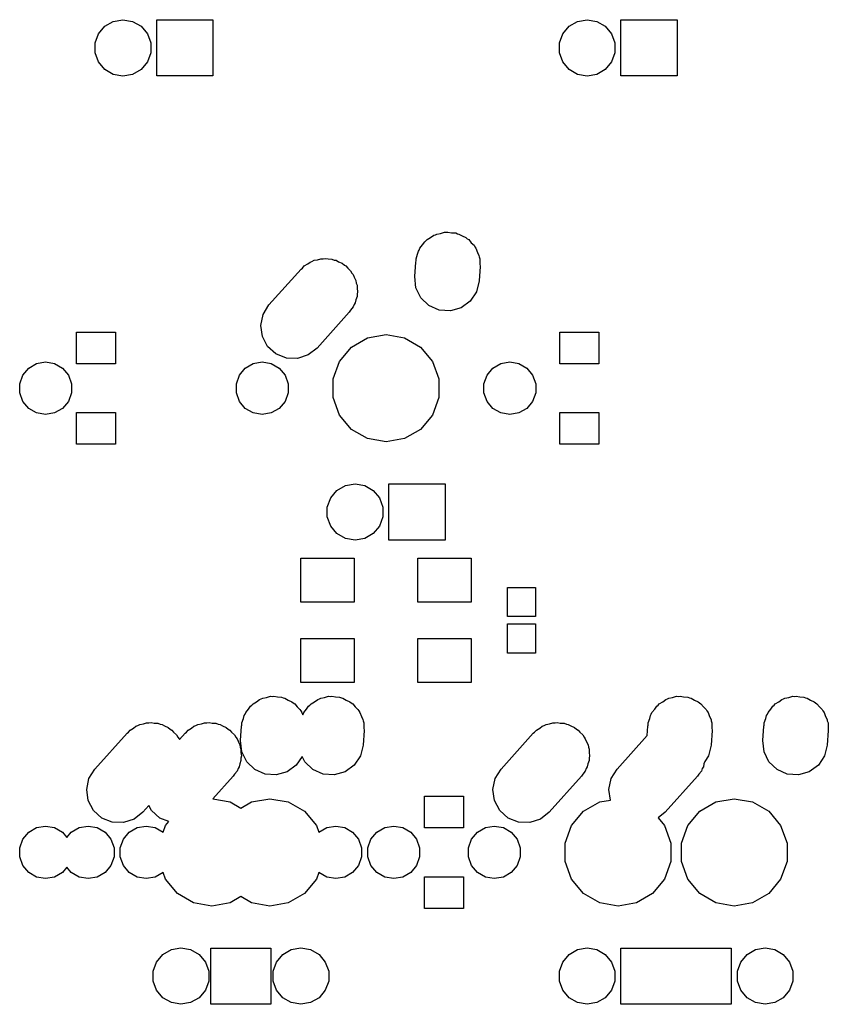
# Model space of a CAD drawing. Extents: x 50 to 349, y -142 to -48.
# Tile 18 of 22: x 256 to 290, y -140 to -99. Entities that reach past the tile are written whole.
import ezdxf

# ---------------------------------------------------------------- set-up
doc = ezdxf.new("R2010")
doc.units = 0
doc.header["$MEASUREMENT"] = 0
doc.layers.add('BLACK', color=7, linetype='CONTINUOUS')

msp = doc.modelspace()

# ---------------------------------------------------------------- linework, layer by layer
at = {"layer": 'Black'}
for p, q in [((259.924, -99.4438), (260.272, -99.2429)), ((260.272, -99.2429), (260.667, -99.1731)), ((260.667, -99.1731), (261.063, -99.2429)), ((261.063, -99.2429), (261.411, -99.4438)), ((262.055, -101.483), (262.055, -99.1775)), ((262.055, -99.1775), (264.36, -99.1775)), ((264.36, -99.1775), (264.36, -101.483)), ((278.974, -99.4438), (279.322, -99.2429)), ((279.322, -99.2429), (279.717, -99.1731)), ((279.717, -99.1731), (280.113, -99.2429)), ((280.113, -99.2429), (280.461, -99.4438)), ((281.105, -101.483), (281.105, -99.1775)), ((281.105, -99.1775), (283.41, -99.1775)), ((283.41, -99.1775), (283.41, -101.483)), ((259.528, -100.129), (259.666, -99.7515)), ((259.666, -99.7515), (259.924, -99.4438)), ((261.411, -99.4438), (261.669, -99.7515)), ((261.669, -99.7515), (261.807, -100.129)), ((278.578, -100.129), (278.716, -99.7515)), ((278.716, -99.7515), (278.974, -99.4438)), ((280.461, -99.4438), (280.719, -99.7515)), ((280.719, -99.7515), (280.857, -100.129)), ((259.528, -100.531), (259.528, -100.129)), ((261.807, -100.129), (261.807, -100.531)), ((278.578, -100.531), (278.578, -100.129)), ((280.857, -100.129), (280.857, -100.531)), ((259.666, -100.908), (259.528, -100.531)), ((261.807, -100.531), (261.669, -100.908)), ((278.716, -100.908), (278.578, -100.531)), ((280.857, -100.531), (280.719, -100.908)), ((259.924, -101.216), (259.666, -100.908)), ((261.669, -100.908), (261.411, -101.216)), ((278.974, -101.216), (278.716, -100.908)), ((280.719, -100.908), (280.461, -101.216)), ((260.272, -101.417), (259.924, -101.216)), ((260.667, -101.487), (260.272, -101.417)), ((261.063, -101.417), (260.667, -101.487)), ((261.411, -101.216), (261.063, -101.417)), ((279.322, -101.417), (278.974, -101.216)), ((279.717, -101.487), (279.322, -101.417)), ((280.113, -101.417), (279.717, -101.487)), ((280.461, -101.216), (280.113, -101.417)), ((264.36, -101.483), (262.055, -101.483)), ((283.41, -101.483), (281.105, -101.483)), ((273.699, -107.943), (273.863, -107.896)), ((273.863, -107.896), (273.938, -107.901)), ((273.938, -107.901), (274.002, -107.89)), ((274.002, -107.89), (274.151, -107.916)), ((272.966, -108.417), (273.049, -108.294)), ((273.049, -108.294), (273.101, -108.256)), ((273.101, -108.256), (273.148, -108.201)), ((273.148, -108.201), (273.29, -108.119)), ((273.29, -108.119), (273.421, -108.023)), ((273.421, -108.023), (273.489, -108.004)), ((273.489, -108.004), (273.548, -107.97)), ((273.548, -107.97), (273.699, -107.943)), ((274.151, -107.916), (274.322, -107.928)), ((274.322, -107.928), (274.391, -107.958)), ((274.391, -107.958), (274.457, -107.97)), ((274.457, -107.97), (274.591, -108.047)), ((274.591, -108.047), (274.743, -108.115)), ((274.743, -108.115), (274.795, -108.165)), ((274.795, -108.165), (274.857, -108.201)), ((274.857, -108.201), (274.963, -108.327)), ((272.761, -108.802), (272.792, -108.676)), ((272.792, -108.676), (272.824, -108.629)), ((272.824, -108.629), (272.851, -108.555)), ((272.851, -108.555), (272.966, -108.417)), ((274.963, -108.327), (275.074, -108.434)), ((275.074, -108.434), (275.104, -108.495)), ((275.104, -108.495), (275.154, -108.555)), ((275.154, -108.555), (275.216, -108.724)), ((268.344, -109.125), (268.423, -109.099)), ((268.423, -109.099), (268.508, -109.05)), ((268.508, -109.05), (268.648, -109.025)), ((268.648, -109.025), (268.782, -108.982)), ((268.782, -108.982), (268.878, -108.985)), ((268.878, -108.985), (268.962, -108.97)), ((268.962, -108.97), (269.086, -108.992)), ((269.086, -108.992), (269.242, -108.997)), ((269.242, -108.997), (269.34, -109.037)), ((269.34, -109.037), (269.417, -109.05)), ((269.417, -109.05), (269.517, -109.108)), ((269.517, -109.108), (269.669, -109.169)), ((272.681, -109.123), (272.693, -109.076)), ((272.693, -108.989), (272.761, -108.802)), ((272.693, -109.076), (272.693, -108.989)), ((275.216, -108.724), (275.276, -108.847)), ((275.276, -108.847), (275.283, -108.907)), ((275.283, -108.907), (275.312, -108.989)), ((275.312, -108.989), (275.312, -109.188)), ((266.66, -110.882), (267.982, -109.409)), ((267.982, -109.409), (268.036, -109.366)), ((268.036, -109.366), (268.108, -109.281)), ((268.108, -109.281), (268.248, -109.2)), ((268.248, -109.2), (268.344, -109.125)), ((269.669, -109.169), (269.752, -109.243)), ((269.752, -109.243), (269.817, -109.281)), ((269.817, -109.281), (269.889, -109.366)), ((269.889, -109.366), (270.011, -109.476)), ((270.011, -109.476), (270.064, -109.575)), ((272.64, -109.715), (272.681, -109.123)), ((275.325, -109.305), (275.284, -109.897)), ((275.312, -109.188), (275.325, -109.305)), ((270.064, -109.575), (270.114, -109.635)), ((270.114, -109.635), (270.154, -109.743)), ((270.154, -109.743), (270.228, -109.882)), ((270.228, -109.882), (270.243, -109.988)), ((272.689, -110.173), (272.64, -109.715)), ((275.284, -109.897), (275.173, -110.344)), ((270.243, -109.988), (270.272, -110.069)), ((270.272, -110.069), (270.272, -110.195)), ((270.272, -110.195), (270.293, -110.337)), ((272.891, -110.586), (272.689, -110.173)), ((270.224, -110.665), (270.198, -110.788)), ((270.272, -110.531), (270.224, -110.665)), ((270.293, -110.337), (270.272, -110.434)), ((270.272, -110.434), (270.272, -110.531)), ((273.222, -110.905), (272.891, -110.586)), ((274.916, -110.726), (274.544, -110.997)), ((275.173, -110.344), (274.916, -110.726)), ((266.417, -111.272), (266.66, -110.882)), ((270.01, -111.09), (269.955, -111.178)), ((270.114, -110.965), (270.01, -111.09)), ((270.152, -110.861), (270.114, -110.965)), ((270.198, -110.788), (270.152, -110.861)), ((273.643, -111.092), (273.222, -110.905)), ((274.102, -111.124), (273.643, -111.092)), ((274.544, -110.997), (274.102, -111.124)), ((266.322, -111.723), (266.417, -111.272)), ((269.955, -111.178), (268.633, -112.651)), ((266.387, -112.178), (266.322, -111.723)), ((258.756, -113.3), (258.756, -112)), ((258.756, -112), (260.356, -112)), ((260.356, -112), (260.356, -113.3)), ((266.604, -112.584), (266.387, -112.178)), ((270.047, -112.613), (270.709, -112.231)), ((270.709, -112.231), (271.462, -112.098)), ((271.462, -112.098), (272.216, -112.231)), ((272.216, -112.231), (272.878, -112.613)), ((278.6, -113.3), (278.6, -112)), ((278.6, -112), (280.2, -112)), ((280.2, -112), (280.2, -113.3)), ((266.946, -112.891), (266.604, -112.584)), ((268.633, -112.651), (268.271, -112.935)), ((269.555, -113.199), (270.047, -112.613)), ((272.878, -112.613), (273.37, -113.199)), ((267.373, -113.063), (266.946, -112.891)), ((267.833, -113.078), (267.373, -113.063)), ((268.271, -112.935), (267.833, -113.078)), ((256.558, -113.76), (256.799, -113.473)), ((256.799, -113.473), (257.123, -113.286)), ((257.123, -113.286), (257.493, -113.221)), ((257.493, -113.221), (257.862, -113.286)), ((257.862, -113.286), (258.186, -113.473)), ((258.186, -113.473), (258.427, -113.76)), ((260.356, -113.3), (258.756, -113.3)), ((265.448, -113.76), (265.689, -113.473)), ((265.689, -113.473), (266.013, -113.286)), ((266.013, -113.286), (266.382, -113.221)), ((266.382, -113.221), (266.752, -113.286)), ((266.752, -113.286), (267.076, -113.473)), ((267.076, -113.473), (267.317, -113.76)), ((269.294, -113.918), (269.555, -113.199)), ((273.37, -113.199), (273.631, -113.918)), ((275.608, -113.76), (275.849, -113.473)), ((275.849, -113.473), (276.173, -113.286)), ((276.173, -113.286), (276.542, -113.221)), ((276.542, -113.221), (276.912, -113.286)), ((276.912, -113.286), (277.236, -113.473)), ((277.236, -113.473), (277.477, -113.76)), ((280.2, -113.3), (278.6, -113.3)), ((256.43, -114.113), (256.558, -113.76)), ((258.427, -113.76), (258.555, -114.113)), ((265.32, -114.113), (265.448, -113.76)), ((267.317, -113.76), (267.445, -114.113)), ((269.294, -114.682), (269.294, -113.918)), ((273.631, -113.918), (273.631, -114.682)), ((275.48, -114.113), (275.608, -113.76)), ((277.477, -113.76), (277.605, -114.113)), ((256.43, -114.487), (256.43, -114.113)), ((258.555, -114.113), (258.555, -114.487)), ((265.32, -114.487), (265.32, -114.113)), ((267.445, -114.113), (267.445, -114.487)), ((275.48, -114.487), (275.48, -114.113)), ((277.605, -114.113), (277.605, -114.487)), ((256.558, -114.84), (256.43, -114.487)), ((258.555, -114.487), (258.427, -114.84)), ((265.448, -114.84), (265.32, -114.487)), ((267.445, -114.487), (267.317, -114.84)), ((269.555, -115.401), (269.294, -114.682)), ((273.631, -114.682), (273.37, -115.401)), ((275.608, -114.84), (275.48, -114.487)), ((277.605, -114.487), (277.477, -114.84)), ((256.799, -115.127), (256.558, -114.84)), ((257.123, -115.314), (256.799, -115.127)), ((258.186, -115.127), (257.862, -115.314)), ((258.427, -114.84), (258.186, -115.127)), ((265.689, -115.127), (265.448, -114.84)), ((266.013, -115.314), (265.689, -115.127)), ((267.076, -115.127), (266.752, -115.314)), ((267.317, -114.84), (267.076, -115.127)), ((275.849, -115.127), (275.608, -114.84)), ((276.173, -115.314), (275.849, -115.127)), ((277.236, -115.127), (276.912, -115.314)), ((277.477, -114.84), (277.236, -115.127)), ((257.493, -115.379), (257.123, -115.314)), ((257.862, -115.314), (257.493, -115.379)), ((258.756, -116.6), (258.756, -115.3)), ((258.756, -115.3), (260.356, -115.3)), ((260.356, -115.3), (260.356, -116.6)), ((266.382, -115.379), (266.013, -115.314)), ((266.752, -115.314), (266.382, -115.379)), ((270.047, -115.987), (269.555, -115.401)), ((273.37, -115.401), (272.878, -115.987)), ((276.542, -115.379), (276.173, -115.314)), ((276.912, -115.314), (276.542, -115.379)), ((278.6, -116.6), (278.6, -115.3)), ((278.6, -115.3), (280.2, -115.3)), ((280.2, -115.3), (280.2, -116.6)), ((270.709, -116.369), (270.047, -115.987)), ((272.878, -115.987), (272.216, -116.369)), ((271.462, -116.502), (270.709, -116.369)), ((272.216, -116.369), (271.462, -116.502)), ((260.356, -116.6), (258.756, -116.6)), ((280.2, -116.6), (278.6, -116.6)), ((269.449, -118.494), (269.797, -118.293)), ((269.797, -118.293), (270.192, -118.223)), ((270.192, -118.223), (270.588, -118.293)), ((270.588, -118.293), (270.936, -118.494)), ((271.58, -120.532), (271.58, -118.227)), ((271.58, -118.227), (273.885, -118.227)), ((273.885, -118.227), (273.885, -120.532)), ((269.053, -119.179), (269.191, -118.802)), ((269.191, -118.802), (269.449, -118.494)), ((270.936, -118.494), (271.194, -118.802)), ((271.194, -118.802), (271.332, -119.179)), ((269.053, -119.581), (269.053, -119.179)), ((271.332, -119.179), (271.332, -119.581)), ((269.191, -119.958), (269.053, -119.581)), ((271.332, -119.581), (271.194, -119.958)), ((269.449, -120.266), (269.191, -119.958)), ((271.194, -119.958), (270.936, -120.266)), ((269.797, -120.467), (269.449, -120.266)), ((270.936, -120.266), (270.588, -120.467)), ((270.192, -120.537), (269.797, -120.467)), ((270.588, -120.467), (270.192, -120.537)), ((273.885, -120.532), (271.58, -120.532)), ((267.962, -123.075), (267.962, -121.275)), ((267.962, -121.275), (270.162, -121.275)), ((270.162, -121.275), (270.162, -123.075)), ((272.762, -123.075), (272.762, -121.275)), ((272.762, -121.275), (274.962, -121.275)), ((274.962, -121.275), (274.962, -123.075)), ((276.444, -123.675), (276.444, -122.475)), ((276.444, -122.475), (277.594, -122.475)), ((277.594, -122.475), (277.594, -123.675)), ((270.162, -123.075), (267.962, -123.075)), ((274.962, -123.075), (272.762, -123.075)), ((277.594, -123.675), (276.444, -123.675)), ((276.444, -125.175), (276.444, -123.975)), ((276.444, -123.975), (277.594, -123.975)), ((277.594, -123.975), (277.594, -125.175)), ((267.962, -126.375), (267.962, -124.575)), ((267.962, -124.575), (270.162, -124.575)), ((270.162, -124.575), (270.162, -126.375)), ((272.762, -126.375), (272.762, -124.575)), ((272.762, -124.575), (274.962, -124.575)), ((274.962, -124.575), (274.962, -126.375)), ((277.594, -125.175), (276.444, -125.175)), ((270.162, -126.375), (267.962, -126.375)), ((274.962, -126.375), (272.762, -126.375)), ((265.958, -127.306), (266.004, -127.251)), ((266.004, -127.251), (266.146, -127.169)), ((266.146, -127.169), (266.277, -127.073)), ((266.277, -127.073), (266.345, -127.054)), ((266.345, -127.054), (266.404, -127.02)), ((266.404, -127.02), (266.555, -126.993)), ((266.555, -126.993), (266.719, -126.946)), ((266.719, -126.946), (266.794, -126.951)), ((266.794, -126.951), (266.859, -126.94)), ((266.859, -126.94), (267.007, -126.966)), ((267.007, -126.966), (267.178, -126.978)), ((267.178, -126.978), (267.247, -127.008)), ((267.247, -127.008), (267.314, -127.02)), ((267.314, -127.02), (267.447, -127.097)), ((267.447, -127.097), (267.599, -127.165)), ((267.599, -127.165), (267.651, -127.215)), ((267.651, -127.215), (267.714, -127.251)), ((267.714, -127.251), (267.819, -127.377)), ((268.339, -127.306), (268.385, -127.251)), ((268.385, -127.251), (268.527, -127.169)), ((268.527, -127.169), (268.658, -127.073)), ((268.658, -127.073), (268.727, -127.054)), ((268.727, -127.054), (268.785, -127.02)), ((268.785, -127.02), (268.937, -126.993)), ((268.937, -126.993), (269.101, -126.946)), ((269.101, -126.946), (269.175, -126.951)), ((269.175, -126.951), (269.24, -126.94)), ((269.24, -126.94), (269.388, -126.966)), ((269.388, -126.966), (269.56, -126.978)), ((269.56, -126.978), (269.629, -127.008)), ((269.629, -127.008), (269.695, -127.02)), ((269.695, -127.02), (269.828, -127.097)), ((269.828, -127.097), (269.98, -127.165)), ((269.98, -127.165), (270.033, -127.215)), ((270.033, -127.215), (270.095, -127.251)), ((270.095, -127.251), (270.2, -127.377)), ((282.626, -127.306), (282.673, -127.251)), ((282.673, -127.251), (282.815, -127.169)), ((282.815, -127.169), (282.946, -127.073)), ((282.946, -127.073), (283.014, -127.054)), ((283.014, -127.054), (283.073, -127.02)), ((283.073, -127.02), (283.224, -126.993)), ((283.224, -126.993), (283.388, -126.946)), ((283.388, -126.946), (283.463, -126.951)), ((283.463, -126.951), (283.527, -126.94)), ((283.527, -126.94), (283.676, -126.966)), ((283.676, -126.966), (283.847, -126.978)), ((283.847, -126.978), (283.916, -127.008)), ((283.916, -127.008), (283.982, -127.02)), ((283.982, -127.02), (284.116, -127.097)), ((284.116, -127.097), (284.268, -127.165)), ((284.268, -127.165), (284.32, -127.215)), ((284.32, -127.215), (284.382, -127.251)), ((284.382, -127.251), (284.488, -127.377)), ((287.389, -127.306), (287.435, -127.251)), ((287.435, -127.251), (287.577, -127.169)), ((287.577, -127.169), (287.708, -127.073)), ((287.708, -127.073), (287.777, -127.054)), ((287.777, -127.054), (287.835, -127.02)), ((287.835, -127.02), (287.987, -126.993)), ((287.987, -126.993), (288.151, -126.946)), ((288.151, -126.946), (288.225, -126.951)), ((288.225, -126.951), (288.29, -126.94)), ((288.29, -126.94), (288.438, -126.966)), ((288.438, -126.966), (288.61, -126.978)), ((288.61, -126.978), (288.679, -127.008)), ((288.679, -127.008), (288.745, -127.02)), ((288.745, -127.02), (288.878, -127.097)), ((288.878, -127.097), (289.03, -127.165)), ((289.03, -127.165), (289.083, -127.215)), ((289.083, -127.215), (289.145, -127.251)), ((289.145, -127.251), (289.25, -127.377)), ((265.648, -127.726), (265.68, -127.679)), ((265.68, -127.679), (265.707, -127.605)), ((265.707, -127.605), (265.822, -127.467)), ((265.822, -127.467), (265.905, -127.344)), ((265.905, -127.344), (265.958, -127.306)), ((267.819, -127.377), (267.93, -127.484)), ((267.93, -127.484), (267.96, -127.545)), ((267.96, -127.545), (268.011, -127.605)), ((268.011, -127.605), (268.046, -127.702)), ((268.046, -127.702), (268.061, -127.679)), ((268.061, -127.679), (268.088, -127.605)), ((268.088, -127.605), (268.204, -127.467)), ((268.204, -127.467), (268.286, -127.344)), ((268.286, -127.344), (268.339, -127.306)), ((270.2, -127.377), (270.312, -127.484)), ((270.312, -127.484), (270.341, -127.545)), ((270.341, -127.545), (270.392, -127.605)), ((270.392, -127.605), (270.453, -127.774)), ((282.317, -127.726), (282.349, -127.679)), ((282.349, -127.679), (282.376, -127.605)), ((282.376, -127.605), (282.491, -127.467)), ((282.491, -127.467), (282.574, -127.344)), ((282.574, -127.344), (282.626, -127.306)), ((284.488, -127.377), (284.599, -127.484)), ((284.599, -127.484), (284.629, -127.545)), ((284.629, -127.545), (284.679, -127.605)), ((284.679, -127.605), (284.741, -127.774)), ((287.079, -127.726), (287.111, -127.679)), ((287.111, -127.679), (287.138, -127.605)), ((287.138, -127.605), (287.254, -127.467)), ((287.254, -127.467), (287.336, -127.344)), ((287.336, -127.344), (287.389, -127.306)), ((289.25, -127.377), (289.362, -127.484)), ((289.362, -127.484), (289.391, -127.545)), ((289.391, -127.545), (289.442, -127.605)), ((289.442, -127.605), (289.503, -127.774)), ((261.28, -128.149), (261.364, -128.1)), ((261.364, -128.1), (261.504, -128.075)), ((261.504, -128.075), (261.638, -128.032)), ((261.638, -128.032), (261.734, -128.035)), ((261.734, -128.035), (261.819, -128.02)), ((261.819, -128.02), (261.943, -128.042)), ((261.943, -128.042), (262.098, -128.047)), ((262.098, -128.047), (262.196, -128.087)), ((262.196, -128.087), (262.274, -128.1)), ((262.274, -128.1), (262.373, -128.158)), ((263.661, -128.149), (263.745, -128.1)), ((263.745, -128.1), (263.885, -128.075)), ((263.885, -128.075), (264.019, -128.032)), ((264.019, -128.032), (264.115, -128.035)), ((264.115, -128.035), (264.2, -128.02)), ((264.2, -128.02), (264.324, -128.042)), ((264.324, -128.042), (264.479, -128.047)), ((264.479, -128.047), (264.578, -128.087)), ((264.578, -128.087), (264.655, -128.1)), ((264.655, -128.1), (264.754, -128.158)), ((265.549, -128.039), (265.617, -127.852)), ((265.549, -128.126), (265.549, -128.039)), ((265.617, -127.852), (265.648, -127.726)), ((270.453, -127.774), (270.514, -127.897)), ((270.514, -127.897), (270.52, -127.957)), ((270.52, -127.957), (270.55, -128.039)), ((270.55, -128.039), (270.55, -128.238)), ((277.948, -128.149), (278.033, -128.1)), ((278.033, -128.1), (278.173, -128.075)), ((278.173, -128.075), (278.307, -128.032)), ((278.307, -128.032), (278.403, -128.035)), ((278.403, -128.035), (278.488, -128.02)), ((278.488, -128.02), (278.611, -128.042)), ((278.611, -128.042), (278.767, -128.047)), ((278.767, -128.047), (278.865, -128.087)), ((278.865, -128.087), (278.942, -128.1)), ((278.942, -128.1), (279.042, -128.158)), ((282.218, -128.039), (282.286, -127.852)), ((282.218, -128.126), (282.218, -128.039)), ((282.286, -127.852), (282.317, -127.726)), ((284.741, -127.774), (284.801, -127.897)), ((284.801, -127.897), (284.808, -127.957)), ((284.808, -127.957), (284.837, -128.039)), ((284.837, -128.039), (284.837, -128.238)), ((286.98, -128.039), (287.048, -127.852)), ((286.98, -128.126), (286.98, -128.039)), ((287.048, -127.852), (287.079, -127.726)), ((289.503, -127.774), (289.564, -127.897)), ((289.564, -127.897), (289.57, -127.957)), ((289.57, -127.957), (289.6, -128.039)), ((289.6, -128.039), (289.6, -128.238)), ((259.517, -129.932), (260.838, -128.459)), ((260.838, -128.459), (260.892, -128.416)), ((260.892, -128.416), (260.964, -128.331)), ((260.964, -128.331), (261.105, -128.25)), ((261.105, -128.25), (261.201, -128.175)), ((261.201, -128.175), (261.28, -128.149)), ((262.373, -128.158), (262.525, -128.219)), ((262.525, -128.219), (262.608, -128.293)), ((262.608, -128.293), (262.674, -128.331)), ((262.674, -128.331), (262.745, -128.416)), ((262.745, -128.416), (262.867, -128.526)), ((262.984, -128.721), (263.22, -128.459)), ((263.22, -128.459), (263.274, -128.416)), ((263.274, -128.416), (263.345, -128.331)), ((263.345, -128.331), (263.486, -128.25)), ((263.486, -128.25), (263.582, -128.175)), ((263.582, -128.175), (263.661, -128.149)), ((264.754, -128.158), (264.906, -128.219)), ((264.906, -128.219), (264.989, -128.293)), ((264.989, -128.293), (265.055, -128.331)), ((265.055, -128.331), (265.126, -128.416)), ((265.126, -128.416), (265.249, -128.526)), ((265.496, -128.765), (265.537, -128.173)), ((265.537, -128.173), (265.549, -128.126)), ((270.562, -128.355), (270.521, -128.947)), ((270.55, -128.238), (270.562, -128.355)), ((276.185, -129.932), (277.507, -128.459)), ((277.507, -128.459), (277.561, -128.416)), ((277.561, -128.416), (277.633, -128.331)), ((277.633, -128.331), (277.773, -128.25)), ((277.773, -128.25), (277.869, -128.175)), ((277.869, -128.175), (277.948, -128.149)), ((279.042, -128.158), (279.194, -128.219)), ((279.194, -128.219), (279.277, -128.293)), ((279.277, -128.293), (279.342, -128.331)), ((279.342, -128.331), (279.414, -128.416)), ((279.414, -128.416), (279.536, -128.526)), ((282.179, -128.559), (282.206, -128.173)), ((282.206, -128.173), (282.218, -128.126)), ((284.85, -128.355), (284.809, -128.947)), ((284.837, -128.238), (284.85, -128.355)), ((286.928, -128.765), (286.969, -128.173)), ((286.969, -128.173), (286.98, -128.126)), ((289.612, -128.355), (289.571, -128.947)), ((289.6, -128.238), (289.612, -128.355)), ((262.867, -128.526), (262.92, -128.625)), ((262.92, -128.625), (262.971, -128.685)), ((262.971, -128.685), (262.984, -128.721)), ((265.249, -128.526), (265.301, -128.625)), ((265.301, -128.625), (265.352, -128.685)), ((265.352, -128.685), (265.391, -128.793)), ((265.391, -128.793), (265.465, -128.932)), ((265.545, -129.223), (265.496, -128.765)), ((279.536, -128.526), (279.589, -128.625)), ((279.589, -128.625), (279.639, -128.685)), ((279.639, -128.685), (279.679, -128.793)), ((279.679, -128.793), (279.753, -128.932)), ((280.948, -129.932), (282.179, -128.559)), ((286.976, -129.223), (286.928, -128.765)), ((265.465, -128.932), (265.48, -129.038)), ((265.48, -129.038), (265.51, -129.119)), ((265.51, -129.119), (265.51, -129.245)), ((265.51, -129.245), (265.53, -129.387)), ((265.747, -129.636), (265.545, -129.223)), ((270.521, -128.947), (270.411, -129.394)), ((279.753, -128.932), (279.768, -129.038)), ((279.768, -129.038), (279.797, -129.119)), ((279.797, -129.119), (279.797, -129.245)), ((279.797, -129.245), (279.818, -129.387)), ((284.809, -128.947), (284.698, -129.394)), ((287.178, -129.636), (286.976, -129.223)), ((289.571, -128.947), (289.461, -129.394)), ((265.461, -129.715), (265.435, -129.838)), ((265.51, -129.581), (265.461, -129.715)), ((265.53, -129.387), (265.51, -129.484)), ((265.51, -129.484), (265.51, -129.581)), ((266.078, -129.955), (265.747, -129.636)), ((268.018, -129.411), (267.772, -129.776)), ((268.128, -129.636), (268.018, -129.411)), ((268.46, -129.955), (268.128, -129.636)), ((270.411, -129.394), (270.154, -129.776)), ((279.749, -129.715), (279.723, -129.838)), ((279.797, -129.581), (279.749, -129.715)), ((279.818, -129.387), (279.797, -129.484)), ((279.797, -129.484), (279.797, -129.581)), ((284.511, -129.715), (284.485, -129.838)), ((284.545, -129.621), (284.511, -129.715)), ((284.698, -129.394), (284.545, -129.621)), ((287.51, -129.955), (287.178, -129.636)), ((289.461, -129.394), (289.204, -129.776)), ((259.273, -130.322), (259.517, -129.932)), ((265.352, -130.015), (265.247, -130.14)), ((265.39, -129.911), (265.352, -130.015)), ((265.435, -129.838), (265.39, -129.911)), ((266.499, -130.142), (266.078, -129.955)), ((267.4, -130.047), (266.958, -130.174)), ((267.772, -129.776), (267.4, -130.047)), ((268.88, -130.142), (268.46, -129.955)), ((269.782, -130.047), (269.339, -130.174)), ((270.154, -129.776), (269.782, -130.047)), ((275.942, -130.322), (276.185, -129.932)), ((279.639, -130.015), (279.535, -130.14)), ((279.677, -129.911), (279.639, -130.015)), ((279.723, -129.838), (279.677, -129.911)), ((280.705, -130.322), (280.948, -129.932)), ((284.402, -130.015), (284.297, -130.14)), ((284.44, -129.911), (284.402, -130.015)), ((284.485, -129.838), (284.44, -129.911)), ((287.93, -130.142), (287.51, -129.955)), ((288.832, -130.047), (288.389, -130.174)), ((289.204, -129.776), (288.832, -130.047)), ((259.179, -130.773), (259.273, -130.322)), ((265.192, -130.228), (264.361, -131.155)), ((265.247, -130.14), (265.192, -130.228)), ((266.958, -130.174), (266.499, -130.142)), ((269.339, -130.174), (268.88, -130.142)), ((275.847, -130.773), (275.942, -130.322)), ((279.48, -130.228), (278.158, -131.701)), ((279.535, -130.14), (279.48, -130.228)), ((280.61, -130.773), (280.705, -130.322)), ((284.242, -130.228), (282.92, -131.701)), ((284.297, -130.14), (284.242, -130.228)), ((288.389, -130.174), (287.93, -130.142)), ((259.243, -131.228), (259.179, -130.773)), ((275.912, -131.228), (275.847, -130.773)), ((280.671, -131.203), (280.61, -130.773)), ((259.46, -131.634), (259.243, -131.228)), ((264.361, -131.155), (265.072, -131.281)), ((265.072, -131.281), (265.509, -131.533)), ((265.509, -131.533), (265.947, -131.281)), ((265.947, -131.281), (266.7, -131.148)), ((266.7, -131.148), (267.453, -131.281)), ((267.453, -131.281), (268.116, -131.663)), ((273.044, -132.35), (273.044, -131.05)), ((273.044, -131.05), (274.644, -131.05)), ((274.644, -131.05), (274.644, -132.35)), ((276.129, -131.634), (275.912, -131.228)), ((279.572, -131.663), (280.234, -131.281)), ((280.234, -131.281), (280.671, -131.203)), ((284.334, -131.663), (284.997, -131.281)), ((284.997, -131.281), (285.75, -131.148)), ((285.75, -131.148), (286.503, -131.281)), ((286.503, -131.281), (287.166, -131.663)), ((259.803, -131.941), (259.46, -131.634)), ((261.489, -131.701), (261.127, -131.985)), ((261.733, -131.43), (261.489, -131.701)), ((261.841, -131.634), (261.733, -131.43)), ((262.184, -131.941), (261.841, -131.634)), ((268.116, -131.663), (268.607, -132.249)), ((276.471, -131.941), (276.129, -131.634)), ((278.158, -131.701), (277.796, -131.985)), ((279.08, -132.249), (279.572, -131.663)), ((282.92, -131.701), (282.628, -131.931)), ((283.843, -132.249), (284.334, -131.663)), ((287.166, -131.663), (287.657, -132.249)), ((260.23, -132.113), (259.803, -131.941)), ((260.69, -132.128), (260.23, -132.113)), ((261.127, -131.985), (260.69, -132.128)), ((262.547, -132.087), (262.184, -131.941)), ((262.412, -132.249), (262.547, -132.087)), ((276.898, -132.113), (276.471, -131.941)), ((277.358, -132.128), (276.898, -132.113)), ((277.796, -131.985), (277.358, -132.128)), ((282.628, -131.931), (282.895, -132.249)), ((256.558, -132.81), (256.799, -132.523)), ((256.799, -132.523), (257.123, -132.336)), ((257.123, -132.336), (257.493, -132.271)), ((257.493, -132.271), (257.862, -132.336)), ((257.862, -132.336), (258.186, -132.523)), ((258.186, -132.523), (258.366, -132.737)), ((258.366, -132.737), (258.545, -132.523)), ((258.545, -132.523), (258.87, -132.336)), ((258.87, -132.336), (259.239, -132.271)), ((259.239, -132.271), (259.608, -132.336)), ((259.608, -132.336), (259.932, -132.523)), ((259.932, -132.523), (260.173, -132.81)), ((260.685, -132.81), (260.926, -132.523)), ((260.926, -132.523), (261.251, -132.336)), ((261.251, -132.336), (261.62, -132.271)), ((261.62, -132.271), (261.989, -132.336)), ((261.989, -132.336), (262.312, -132.522)), ((262.312, -132.522), (262.412, -132.249)), ((268.607, -132.249), (268.707, -132.522)), ((268.707, -132.522), (269.03, -132.336)), ((269.03, -132.336), (269.399, -132.271)), ((269.399, -132.271), (269.768, -132.336)), ((269.768, -132.336), (270.092, -132.523)), ((270.092, -132.523), (270.333, -132.81)), ((270.845, -132.81), (271.086, -132.523)), ((271.086, -132.523), (271.411, -132.336)), ((271.411, -132.336), (271.78, -132.271)), ((271.78, -132.271), (272.149, -132.336)), ((272.149, -132.336), (272.474, -132.523)), ((272.474, -132.523), (272.715, -132.81)), ((274.644, -132.35), (273.044, -132.35)), ((274.973, -132.81), (275.214, -132.523)), ((275.214, -132.523), (275.538, -132.336)), ((275.538, -132.336), (275.907, -132.271)), ((275.907, -132.271), (276.277, -132.336)), ((276.277, -132.336), (276.601, -132.523)), ((276.601, -132.523), (276.842, -132.81)), ((278.819, -132.968), (279.08, -132.249)), ((282.895, -132.249), (283.156, -132.968)), ((283.581, -132.968), (283.843, -132.249)), ((287.657, -132.249), (287.919, -132.968)), ((256.43, -133.163), (256.558, -132.81)), ((260.173, -132.81), (260.301, -133.163)), ((260.557, -133.163), (260.685, -132.81)), ((270.333, -132.81), (270.461, -133.163)), ((270.717, -133.163), (270.845, -132.81)), ((272.715, -132.81), (272.843, -133.163)), ((274.845, -133.163), (274.973, -132.81)), ((276.842, -132.81), (276.97, -133.163)), ((256.43, -133.537), (256.43, -133.163)), ((260.301, -133.163), (260.301, -133.537)), ((260.557, -133.537), (260.557, -133.163)), ((270.461, -133.163), (270.461, -133.537)), ((270.717, -133.537), (270.717, -133.163)), ((272.843, -133.163), (272.843, -133.537)), ((274.845, -133.537), (274.845, -133.163)), ((276.97, -133.163), (276.97, -133.537)), ((278.819, -133.732), (278.819, -132.968)), ((283.156, -132.968), (283.156, -133.732)), ((283.581, -133.732), (283.581, -132.968)), ((287.919, -132.968), (287.919, -133.732)), ((256.558, -133.89), (256.43, -133.537)), ((260.301, -133.537), (260.173, -133.89)), ((260.685, -133.89), (260.557, -133.537)), ((270.461, -133.537), (270.333, -133.89)), ((270.845, -133.89), (270.717, -133.537)), ((272.843, -133.537), (272.715, -133.89)), ((274.973, -133.89), (274.845, -133.537)), ((276.97, -133.537), (276.842, -133.89)), ((279.08, -134.451), (278.819, -133.732)), ((283.156, -133.732), (282.895, -134.451)), ((283.843, -134.451), (283.581, -133.732)), ((287.919, -133.732), (287.657, -134.451)), ((256.799, -134.177), (256.558, -133.89)), ((258.366, -133.963), (258.186, -134.177)), ((258.545, -134.177), (258.366, -133.963)), ((260.173, -133.89), (259.932, -134.177)), ((260.926, -134.177), (260.685, -133.89)), ((270.333, -133.89), (270.092, -134.177)), ((271.086, -134.177), (270.845, -133.89)), ((272.715, -133.89), (272.474, -134.177)), ((275.214, -134.177), (274.973, -133.89)), ((276.842, -133.89), (276.601, -134.177)), ((257.123, -134.364), (256.799, -134.177)), ((257.493, -134.429), (257.123, -134.364)), ((257.862, -134.364), (257.493, -134.429)), ((258.186, -134.177), (257.862, -134.364)), ((258.87, -134.364), (258.545, -134.177)), ((259.239, -134.429), (258.87, -134.364)), ((259.608, -134.364), (259.239, -134.429)), ((259.932, -134.177), (259.608, -134.364)), ((261.251, -134.364), (260.926, -134.177)), ((261.62, -134.429), (261.251, -134.364)), ((261.989, -134.364), (261.62, -134.429)), ((262.312, -134.178), (261.989, -134.364)), ((262.412, -134.451), (262.312, -134.178)), ((262.903, -135.037), (262.412, -134.451)), ((268.607, -134.451), (268.116, -135.037)), ((268.707, -134.178), (268.607, -134.451)), ((269.03, -134.364), (268.707, -134.178)), ((269.399, -134.429), (269.03, -134.364)), ((269.768, -134.364), (269.399, -134.429)), ((270.092, -134.177), (269.768, -134.364)), ((271.411, -134.364), (271.086, -134.177)), ((271.78, -134.429), (271.411, -134.364)), ((272.149, -134.364), (271.78, -134.429)), ((272.474, -134.177), (272.149, -134.364)), ((273.044, -135.65), (273.044, -134.35)), ((273.044, -134.35), (274.644, -134.35)), ((274.644, -134.35), (274.644, -135.65)), ((275.538, -134.364), (275.214, -134.177)), ((275.907, -134.429), (275.538, -134.364)), ((276.277, -134.364), (275.907, -134.429)), ((276.601, -134.177), (276.277, -134.364)), ((279.572, -135.037), (279.08, -134.451)), ((282.895, -134.451), (282.403, -135.037)), ((284.334, -135.037), (283.843, -134.451)), ((287.657, -134.451), (287.166, -135.037)), ((263.566, -135.419), (262.903, -135.037)), ((265.509, -135.167), (265.072, -135.419)), ((265.947, -135.419), (265.509, -135.167)), ((268.116, -135.037), (267.453, -135.419)), ((280.234, -135.419), (279.572, -135.037)), ((282.403, -135.037), (281.741, -135.419)), ((284.997, -135.419), (284.334, -135.037)), ((287.166, -135.037), (286.503, -135.419)), ((264.319, -135.552), (263.566, -135.419)), ((265.072, -135.419), (264.319, -135.552)), ((266.7, -135.552), (265.947, -135.419)), ((267.453, -135.419), (266.7, -135.552)), ((274.644, -135.65), (273.044, -135.65)), ((280.988, -135.552), (280.234, -135.419)), ((281.741, -135.419), (280.988, -135.552)), ((285.75, -135.552), (284.997, -135.419)), ((286.503, -135.419), (285.75, -135.552)), ((262.305, -137.544), (262.653, -137.343)), ((262.653, -137.343), (263.049, -137.273)), ((263.049, -137.273), (263.444, -137.343)), ((263.444, -137.343), (263.792, -137.544)), ((264.277, -137.278), (266.582, -137.278)), ((264.277, -139.582), (264.277, -137.278)), ((266.582, -137.278), (266.741, -137.278)), ((266.741, -137.278), (266.741, -139.582)), ((267.226, -137.544), (267.574, -137.343)), ((267.574, -137.343), (267.97, -137.273)), ((267.97, -137.273), (268.366, -137.343)), ((268.366, -137.343), (268.714, -137.544)), ((278.974, -137.544), (279.322, -137.343)), ((279.322, -137.343), (279.717, -137.273)), ((279.717, -137.273), (280.113, -137.343)), ((280.113, -137.343), (280.461, -137.544)), ((281.105, -137.278), (283.41, -137.278)), ((281.105, -139.582), (281.105, -137.278)), ((283.41, -137.278), (285.632, -137.278)), ((285.632, -137.278), (285.632, -139.582)), ((286.276, -137.544), (286.624, -137.343)), ((286.624, -137.343), (287.02, -137.273)), ((287.02, -137.273), (287.416, -137.343)), ((287.416, -137.343), (287.764, -137.544)), ((262.047, -137.852), (262.305, -137.544)), ((263.792, -137.544), (264.051, -137.852)), ((266.968, -137.852), (267.226, -137.544)), ((268.714, -137.544), (268.972, -137.852)), ((278.716, -137.852), (278.974, -137.544)), ((280.461, -137.544), (280.719, -137.852)), ((286.018, -137.852), (286.276, -137.544)), ((287.764, -137.544), (288.022, -137.852)), ((261.909, -138.229), (262.047, -137.852)), ((264.051, -137.852), (264.188, -138.229)), ((266.831, -138.229), (266.968, -137.852)), ((268.972, -137.852), (269.109, -138.229)), ((278.578, -138.229), (278.716, -137.852)), ((280.719, -137.852), (280.857, -138.229)), ((285.881, -138.229), (286.018, -137.852)), ((288.022, -137.852), (288.159, -138.229)), ((261.909, -138.631), (261.909, -138.229)), ((264.188, -138.229), (264.188, -138.631)), ((266.831, -138.631), (266.831, -138.229)), ((269.109, -138.229), (269.109, -138.631)), ((278.578, -138.631), (278.578, -138.229)), ((280.857, -138.229), (280.857, -138.631)), ((285.881, -138.631), (285.881, -138.229)), ((288.159, -138.229), (288.159, -138.631)), ((262.047, -139.008), (261.909, -138.631)), ((262.305, -139.316), (262.047, -139.008)), ((264.051, -139.008), (263.792, -139.316)), ((264.188, -138.631), (264.051, -139.008)), ((266.968, -139.008), (266.831, -138.631)), ((267.226, -139.316), (266.968, -139.008)), ((268.972, -139.008), (268.714, -139.316)), ((269.109, -138.631), (268.972, -139.008)), ((278.716, -139.008), (278.578, -138.631)), ((278.974, -139.316), (278.716, -139.008)), ((280.719, -139.008), (280.461, -139.316)), ((280.857, -138.631), (280.719, -139.008)), ((286.018, -139.008), (285.881, -138.631)), ((286.276, -139.316), (286.018, -139.008)), ((288.022, -139.008), (287.764, -139.316)), ((288.159, -138.631), (288.022, -139.008)), ((262.653, -139.517), (262.305, -139.316)), ((263.792, -139.316), (263.444, -139.517)), ((267.574, -139.517), (267.226, -139.316)), ((268.714, -139.316), (268.366, -139.517)), ((279.322, -139.517), (278.974, -139.316)), ((280.461, -139.316), (280.113, -139.517)), ((286.624, -139.517), (286.276, -139.316)), ((287.764, -139.316), (287.416, -139.517)), ((263.049, -139.587), (262.653, -139.517)), ((263.444, -139.517), (263.049, -139.587)), ((264.436, -139.582), (264.277, -139.582)), ((266.582, -139.582), (264.436, -139.582)), ((266.741, -139.582), (266.582, -139.582)), ((267.97, -139.587), (267.574, -139.517)), ((268.366, -139.517), (267.97, -139.587)), ((279.717, -139.587), (279.322, -139.517)), ((280.113, -139.517), (279.717, -139.587)), ((283.327, -139.582), (281.105, -139.582)), ((285.632, -139.582), (283.327, -139.582)), ((287.02, -139.587), (286.624, -139.517)), ((287.416, -139.517), (287.02, -139.587))]:
    msp.add_line(p, q, dxfattribs=at)

doc.saveas('drawing.dxf')
